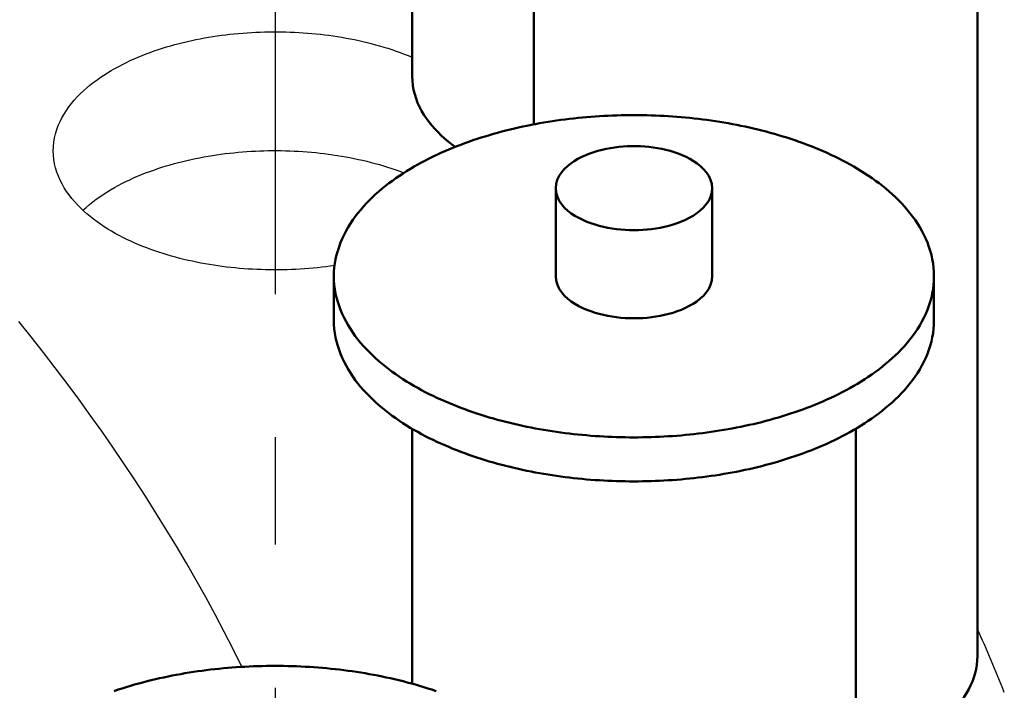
# Model space of a CAD drawing. Header units: millimetres. Extents: x 0 to 841, y 0 to 594.
# Tile 31 of 50: x 451 to 478, y 341 to 359. Entities that reach past the tile are written whole.
import ezdxf

# ---------------------------------------------------------------- set-up
doc = ezdxf.new("R2010")
doc.units = ezdxf.units.MM
doc.linetypes.add('EJE', pattern=[31, 20, -4, 3, -4])
for name, color, linetype, lineweight in [('EJE', 7, 'EJE', 25), ('FINA', 7, 'CONTINUOUS', 25), ('VIS', 7, 'CONTINUOUS', 50)]:
    doc.layers.add(name, color=color, linetype=linetype, lineweight=lineweight)

msp = doc.modelspace()

# ---------------------------------------------------------------- linework, layer by layer
at = {"layer": 'EJE'}
msp.add_line((457.7, 371.709), (457.7, 331.107), dxfattribs=at)
at = {"layer": 'FINA'}
for points in [[(461.533, 380.354), (461.533, 357.794)], [(464.934, 364.15), (464.934, 356.453)], [(477.33, 364.15), (477.33, 341.59)], [(451.502, 355.714), (451.506, 355.835), (451.518, 355.955), (451.538, 356.074), (451.566, 356.191), (451.601, 356.306), (451.643, 356.42), (451.691, 356.53), (451.745, 356.638), (451.805, 356.742), (451.87, 356.844), (451.939, 356.942), (452.013, 357.038), (452.091, 357.13), (452.172, 357.219), (452.256, 357.306), (452.344, 357.389), (452.434, 357.469), (452.526, 357.547), (452.62, 357.621), (452.717, 357.693), (452.816, 357.763), (452.916, 357.83), (453.018, 357.895), (453.121, 357.957), (453.225, 358.017), (453.331, 358.075), (453.438, 358.131), (453.546, 358.184), (453.655, 358.236), (453.765, 358.286), (453.876, 358.333), (453.987, 358.379), (454.1, 358.423), (454.213, 358.465), (454.326, 358.506), (454.44, 358.545), (454.555, 358.582), (454.67, 358.617), (454.786, 358.651), (454.902, 358.684), (455.019, 358.715), (455.136, 358.744), (455.253, 358.772), (455.371, 358.798), (455.489, 358.823), (455.607, 358.847), (455.725, 358.869), (455.844, 358.889), (455.963, 358.909), (456.082, 358.927), (456.202, 358.943), (456.321, 358.959), (456.441, 358.973), (456.561, 358.986), (456.681, 358.997), (456.801, 359.007), (456.922, 359.016), (457.042, 359.023), (457.162, 359.03), (457.283, 359.035), (457.403, 359.038), (457.524, 359.041), (457.645, 359.042), (457.765, 359.042), (457.886, 359.041), (458.006, 359.038), (458.127, 359.034), (458.247, 359.029), (458.368, 359.023), (458.488, 359.015), (458.608, 359.006), (458.728, 358.996), (458.848, 358.985), (458.968, 358.972), (459.088, 358.958), (459.208, 358.942), (459.327, 358.925), (459.446, 358.907), (459.565, 358.888), (459.684, 358.867), (459.803, 358.845), (459.921, 358.821), (460.039, 358.796), (460.156, 358.77), (460.274, 358.742), (460.391, 358.712), (460.507, 358.681), (460.623, 358.649), (460.739, 358.615), (460.854, 358.579), (460.969, 358.542), (461.083, 358.503), (461.197, 358.462), (461.309, 358.42), (461.422, 358.376), (461.533, 358.33)], [(461.533, 357.794), (461.538, 357.668), (461.551, 357.543), (461.573, 357.419), (461.603, 357.297), (461.641, 357.176), (461.686, 357.059), (461.739, 356.944), (461.798, 356.833), (461.862, 356.724), (461.932, 356.619), (462.007, 356.518), (462.086, 356.42), (462.17, 356.325), (462.257, 356.234), (462.347, 356.146), (462.44, 356.061), (462.536, 355.979), (462.635, 355.901), (462.735, 355.825)], [(476.117, 352.209), (476.114, 352.329), (476.105, 352.449), (476.09, 352.569), (476.07, 352.687), (476.043, 352.805), (476.012, 352.921), (475.975, 353.035), (475.933, 353.148), (475.886, 353.259), (475.834, 353.368), (475.779, 353.475), (475.719, 353.579), (475.656, 353.682), (475.589, 353.782), (475.519, 353.879), (475.445, 353.975), (475.369, 354.068), (475.29, 354.159), (475.208, 354.247), (475.124, 354.334), (475.038, 354.418), (474.95, 354.5), (474.86, 354.58), (474.768, 354.658), (474.675, 354.733), (474.58, 354.807), (474.483, 354.879), (474.385, 354.949), (474.286, 355.017), (474.185, 355.083), (474.084, 355.148), (473.981, 355.211), (473.877, 355.272), (473.773, 355.331), (473.667, 355.389), (473.561, 355.445), (473.453, 355.5), (473.345, 355.553), (473.237, 355.605), (473.127, 355.655), (473.017, 355.704), (472.907, 355.751), (472.795, 355.797), (472.684, 355.842), (472.571, 355.886), (472.458, 355.928), (472.345, 355.968), (472.231, 356.008), (472.117, 356.046), (472.003, 356.083), (471.888, 356.119), (471.773, 356.154), (471.657, 356.187), (471.541, 356.22), (471.425, 356.251), (471.308, 356.281), (471.191, 356.31), (471.074, 356.338), (470.957, 356.365), (470.839, 356.39), (470.721, 356.415), (470.603, 356.439), (470.485, 356.461), (470.367, 356.483), (470.248, 356.504), (470.129, 356.523), (470.01, 356.542), (469.891, 356.559), (469.772, 356.576), (469.653, 356.591), (469.533, 356.606), (469.413, 356.62), (469.294, 356.632), (469.174, 356.644), (469.054, 356.655), (468.934, 356.665), (468.814, 356.673), (468.694, 356.681), (468.574, 356.688), (468.453, 356.694), (468.333, 356.699), (468.213, 356.704), (468.092, 356.707), (467.972, 356.709), (467.852, 356.711), (467.731, 356.711), (467.611, 356.711), (467.491, 356.709), (467.37, 356.707), (467.25, 356.704), (467.13, 356.699), (467.009, 356.694), (466.889, 356.688), (466.769, 356.681), (466.649, 356.673), (466.529, 356.665), (466.409, 356.655), (466.289, 356.644), (466.169, 356.632), (466.049, 356.62), (465.93, 356.606), (465.81, 356.591), (465.691, 356.576), (465.571, 356.559), (465.452, 356.542), (465.333, 356.523), (465.215, 356.504), (465.096, 356.483), (464.978, 356.461), (464.859, 356.439), (464.741, 356.415), (464.623, 356.39), (464.506, 356.365), (464.389, 356.338), (464.271, 356.31), (464.155, 356.281), (464.038, 356.251), (463.922, 356.22), (463.806, 356.187), (463.69, 356.154), (463.575, 356.119), (463.46, 356.083), (463.345, 356.046), (463.231, 356.008), (463.118, 355.968), (463.004, 355.928), (462.891, 355.886), (462.779, 355.842), (462.667, 355.797), (462.556, 355.751), (462.445, 355.704), (462.335, 355.655), (462.226, 355.605), (462.117, 355.553), (462.009, 355.5), (461.902, 355.445), (461.796, 355.389), (461.69, 355.331), (461.585, 355.272), (461.482, 355.211), (461.379, 355.148), (461.277, 355.083), (461.177, 355.017), (461.078, 354.949), (460.98, 354.879), (460.883, 354.807), (460.788, 354.733), (460.694, 354.658), (460.602, 354.58), (460.512, 354.5), (460.424, 354.418), (460.338, 354.334), (460.254, 354.247), (460.173, 354.159), (460.094, 354.068), (460.018, 353.975), (459.944, 353.879), (459.874, 353.782), (459.807, 353.682), (459.743, 353.579), (459.684, 353.475), (459.628, 353.368), (459.577, 353.259), (459.53, 353.148), (459.488, 353.035), (459.451, 352.921), (459.419, 352.805), (459.393, 352.687), (459.372, 352.569), (459.357, 352.449), (459.348, 352.329), (459.345, 352.209)], [(469.919, 354.67), (469.908, 354.789), (469.875, 354.904), (469.824, 355.013), (469.757, 355.113), (469.679, 355.204), (469.593, 355.287), (469.499, 355.362), (469.4, 355.429), (469.296, 355.49), (469.19, 355.545), (469.08, 355.594), (468.968, 355.638), (468.855, 355.677), (468.74, 355.712), (468.624, 355.742), (468.507, 355.768), (468.389, 355.79), (468.27, 355.808), (468.151, 355.822), (468.031, 355.833), (467.911, 355.84), (467.791, 355.844), (467.671, 355.844), (467.551, 355.84), (467.432, 355.833), (467.312, 355.822), (467.193, 355.808), (467.074, 355.79), (466.956, 355.768), (466.839, 355.742), (466.723, 355.712), (466.608, 355.677), (466.494, 355.638), (466.383, 355.594), (466.273, 355.545), (466.166, 355.49), (466.063, 355.429), (465.964, 355.362), (465.87, 355.287), (465.783, 355.204), (465.705, 355.113), (465.639, 355.013), (465.588, 354.904), (465.555, 354.789), (465.544, 354.67)], [(459.364, 352.509), (459.244, 352.492), (459.124, 352.476), (459.004, 352.461), (458.884, 352.448), (458.763, 352.436), (458.643, 352.425), (458.522, 352.416), (458.401, 352.408), (458.28, 352.401), (458.159, 352.396), (458.038, 352.392), (457.917, 352.389), (457.796, 352.387), (457.675, 352.387), (457.554, 352.388), (457.433, 352.39), (457.312, 352.393), (457.191, 352.398), (457.07, 352.404), (456.949, 352.411), (456.828, 352.42), (456.708, 352.43), (456.587, 352.441), (456.467, 352.453), (456.347, 352.467), (456.226, 352.482), (456.106, 352.498), (455.987, 352.516), (455.867, 352.535), (455.748, 352.556), (455.629, 352.578), (455.51, 352.601), (455.391, 352.626), (455.273, 352.652), (455.155, 352.68), (455.038, 352.709), (454.921, 352.74), (454.804, 352.772), (454.688, 352.806), (454.572, 352.841), (454.457, 352.879), (454.342, 352.917), (454.228, 352.958), (454.115, 353), (454.002, 353.044), (453.89, 353.09), (453.778, 353.137), (453.668, 353.187), (453.558, 353.239), (453.45, 353.292), (453.342, 353.348), (453.236, 353.406), (453.131, 353.466), (453.027, 353.528), (452.925, 353.593), (452.824, 353.66), (452.725, 353.73), (452.628, 353.802), (452.533, 353.877), (452.44, 353.954), (452.349, 354.035), (452.261, 354.118), (452.177, 354.204), (452.095, 354.294), (452.017, 354.386), (451.943, 354.482), (451.873, 354.581), (451.807, 354.683), (451.747, 354.788), (451.692, 354.896), (451.644, 355.007), (451.602, 355.12), (451.566, 355.236), (451.538, 355.354), (451.518, 355.473), (451.506, 355.593), (451.502, 355.714)], [(452.329, 354.053), (452.419, 354.134), (452.511, 354.212), (452.605, 354.288), (452.702, 354.36), (452.8, 354.43), (452.9, 354.498), (453.002, 354.563), (453.105, 354.626), (453.21, 354.686), (453.315, 354.744), (453.422, 354.801), (453.53, 354.855), (453.639, 354.906), (453.749, 354.956), (453.86, 355.005), (453.972, 355.051), (454.084, 355.095), (454.197, 355.138), (454.311, 355.178), (454.425, 355.218), (454.54, 355.255), (454.655, 355.291), (454.771, 355.325), (454.887, 355.358), (455.004, 355.389), (455.121, 355.418), (455.238, 355.446), (455.356, 355.473), (455.474, 355.498), (455.592, 355.522), (455.711, 355.544), (455.83, 355.565), (455.949, 355.585), (456.069, 355.603), (456.188, 355.62), (456.308, 355.635), (456.428, 355.649), (456.548, 355.662), (456.668, 355.674), (456.788, 355.684), (456.909, 355.693), (457.029, 355.701), (457.15, 355.707), (457.271, 355.712), (457.391, 355.716), (457.512, 355.719), (457.633, 355.72), (457.753, 355.72), (457.874, 355.719), (457.995, 355.716), (458.116, 355.713), (458.236, 355.708), (458.357, 355.701), (458.477, 355.694), (458.598, 355.685), (458.718, 355.675), (458.838, 355.664), (458.958, 355.651), (459.078, 355.637), (459.198, 355.621), (459.318, 355.605), (459.437, 355.587), (459.556, 355.567), (459.675, 355.547), (459.794, 355.525), (459.912, 355.501), (460.031, 355.476), (460.148, 355.45), (460.266, 355.422), (460.383, 355.392), (460.5, 355.361), (460.616, 355.329), (460.732, 355.295), (460.847, 355.259), (460.962, 355.222), (461.076, 355.183), (461.19, 355.142), (461.303, 355.1)], [(465.544, 354.67), (465.556, 354.547), (465.59, 354.43), (465.643, 354.319), (465.712, 354.217), (465.793, 354.125), (465.883, 354.041), (465.98, 353.966), (466.082, 353.898), (466.189, 353.837), (466.299, 353.782), (466.411, 353.733), (466.526, 353.689), (466.643, 353.651), (466.761, 353.617), (466.88, 353.588), (467.001, 353.562), (467.122, 353.542), (467.243, 353.525), (467.366, 353.512), (467.488, 353.502), (467.611, 353.497), (467.734, 353.495), (467.857, 353.497), (467.979, 353.503), (468.102, 353.512), (468.224, 353.525), (468.346, 353.542), (468.467, 353.563), (468.587, 353.589), (468.706, 353.618), (468.824, 353.652), (468.941, 353.691), (469.056, 353.735), (469.168, 353.784), (469.278, 353.839)], [(465.544, 354.67), (465.544, 352.209)], [(469.278, 353.839), (469.384, 353.9), (469.486, 353.968), (469.582, 354.043), (469.672, 354.127), (469.752, 354.219), (469.82, 354.321), (469.873, 354.431), (469.907, 354.548), (469.919, 354.67)], [(469.919, 354.67), (469.919, 352.209)], [(459.345, 352.209), (459.348, 352.088), (459.357, 351.968), (459.372, 351.849), (459.393, 351.731), (459.419, 351.613), (459.451, 351.497), (459.488, 351.383), (459.53, 351.27), (459.577, 351.159), (459.628, 351.05), (459.684, 350.943), (459.743, 350.839), (459.807, 350.736), (459.873, 350.636), (459.944, 350.539), (460.017, 350.443), (460.093, 350.35), (460.172, 350.259), (460.254, 350.171), (460.338, 350.085), (460.424, 350), (460.512, 349.918), (460.602, 349.839), (460.693, 349.761), (460.787, 349.685), (460.882, 349.611), (460.978, 349.539), (461.076, 349.469), (461.176, 349.401), (461.276, 349.335), (461.378, 349.27), (461.48, 349.208), (461.584, 349.147), (461.689, 349.087), (461.794, 349.029), (461.9, 348.973), (462.008, 348.918), (462.116, 348.865), (462.224, 348.813), (462.334, 348.763), (462.444, 348.714), (462.554, 348.667), (462.665, 348.621), (462.777, 348.576), (462.889, 348.533), (463.002, 348.491), (463.115, 348.45), (463.229, 348.41), (463.343, 348.372), (463.458, 348.335), (463.572, 348.299), (463.688, 348.264), (463.803, 348.231), (463.919, 348.199), (464.035, 348.167), (464.152, 348.137), (464.269, 348.108), (464.386, 348.08), (464.503, 348.053), (464.621, 348.028), (464.738, 348.003), (464.856, 347.979), (464.974, 347.957), (465.093, 347.935), (465.211, 347.915), (465.33, 347.895), (465.449, 347.876), (465.568, 347.859), (465.687, 347.842), (465.807, 347.827), (465.926, 347.812), (466.046, 347.798), (466.165, 347.786), (466.285, 347.774), (466.405, 347.763), (466.525, 347.753), (466.645, 347.744), (466.765, 347.736), (466.885, 347.729), (467.005, 347.723), (467.125, 347.718), (467.246, 347.714), (467.366, 347.711), (467.486, 347.708), (467.607, 347.707), (467.727, 347.706), (467.847, 347.707), (467.968, 347.708), (468.088, 347.711), (468.208, 347.714), (468.329, 347.718), (468.449, 347.723), (468.569, 347.729), (468.689, 347.736), (468.809, 347.744), (468.929, 347.753), (469.049, 347.762), (469.169, 347.773), (469.289, 347.785), (469.408, 347.797), (469.528, 347.811), (469.648, 347.826), (469.767, 347.841), (469.886, 347.858), (470.005, 347.875), (470.124, 347.894), (470.243, 347.913), (470.361, 347.934), (470.48, 347.955), (470.598, 347.978), (470.716, 348.001), (470.834, 348.026), (470.951, 348.052), (471.069, 348.078), (471.186, 348.106), (471.303, 348.135), (471.419, 348.165), (471.535, 348.196), (471.651, 348.229), (471.767, 348.262), (471.882, 348.297), (471.997, 348.332), (472.111, 348.369), (472.226, 348.408), (472.339, 348.447), (472.453, 348.488), (472.565, 348.53), (472.678, 348.573), (472.789, 348.618), (472.901, 348.664), (473.011, 348.711), (473.121, 348.76), (473.231, 348.81), (473.339, 348.861), (473.447, 348.914), (473.555, 348.969), (473.661, 349.025)], [(459.345, 352.209), (459.345, 350.978)], [(465.544, 352.209), (465.556, 352.087), (465.59, 351.969), (465.643, 351.858), (465.712, 351.757), (465.793, 351.664), (465.883, 351.581), (465.98, 351.505), (466.082, 351.437), (466.189, 351.376), (466.299, 351.321), (466.411, 351.272), (466.526, 351.229), (466.643, 351.19), (466.761, 351.156), (466.88, 351.127), (467.001, 351.102), (467.122, 351.081), (467.243, 351.064), (467.366, 351.051), (467.488, 351.042), (467.611, 351.036), (467.734, 351.034), (467.857, 351.036), (467.979, 351.042), (468.102, 351.051), (468.224, 351.064), (468.346, 351.082), (468.467, 351.103), (468.587, 351.128), (468.706, 351.157), (468.824, 351.191), (468.941, 351.23), (469.056, 351.274), (469.168, 351.323), (469.278, 351.378)], [(469.278, 351.378), (469.384, 351.439), (469.486, 351.507), (469.582, 351.583), (469.672, 351.666), (469.752, 351.758), (469.82, 351.86), (469.873, 351.97), (469.907, 352.087), (469.919, 352.209)], [(473.661, 349.025), (473.767, 349.083), (473.872, 349.142), (473.976, 349.204), (474.079, 349.266), (474.18, 349.331), (474.281, 349.397), (474.381, 349.465), (474.479, 349.535), (474.576, 349.607), (474.671, 349.681), (474.765, 349.757), (474.857, 349.835), (474.947, 349.915), (475.035, 349.997), (475.122, 350.081), (475.206, 350.168), (475.288, 350.256), (475.367, 350.347), (475.443, 350.44), (475.517, 350.536), (475.587, 350.634), (475.654, 350.734), (475.718, 350.836), (475.778, 350.941), (475.834, 351.048), (475.885, 351.157), (475.932, 351.268), (475.974, 351.381), (476.011, 351.496), (476.043, 351.612), (476.07, 351.73), (476.09, 351.848), (476.105, 351.968), (476.114, 352.088), (476.117, 352.209)], [(476.117, 352.209), (476.117, 350.978)], [(456.776, 341.292), (456.531, 341.783), (456.281, 342.27), (456.024, 342.755), (455.763, 343.236), (455.495, 343.715), (455.222, 344.19), (454.944, 344.662), (454.661, 345.131), (454.372, 345.597), (454.078, 346.06), (453.78, 346.52), (453.476, 346.976), (453.168, 347.43), (452.856, 347.88), (452.538, 348.327), (452.217, 348.77), (451.89, 349.211), (451.56, 349.648), (451.225, 350.082), (450.887, 350.513), (450.544, 350.941)], [(456.776, 341.292), (456.531, 341.783), (456.281, 342.27), (456.024, 342.755), (455.763, 343.236), (455.495, 343.715), (455.222, 344.19), (454.944, 344.662), (454.661, 345.131), (454.372, 345.597), (454.078, 346.06), (453.78, 346.52), (453.476, 346.976), (453.168, 347.43), (452.856, 347.88), (452.538, 348.327), (452.217, 348.77), (451.89, 349.211), (451.56, 349.648), (451.225, 350.082), (450.887, 350.513), (450.544, 350.941)], [(459.345, 350.978), (459.348, 350.858), (459.357, 350.738), (459.372, 350.619), (459.393, 350.5), (459.419, 350.383), (459.451, 350.267), (459.488, 350.152), (459.53, 350.039), (459.577, 349.929), (459.628, 349.82), (459.684, 349.713), (459.743, 349.608), (459.807, 349.506), (459.873, 349.406), (459.944, 349.308), (460.017, 349.213), (460.093, 349.12), (460.172, 349.029), (460.254, 348.941), (460.338, 348.854), (460.424, 348.77), (460.512, 348.688), (460.602, 348.608), (460.693, 348.53), (460.787, 348.455), (460.882, 348.381), (460.978, 348.309), (461.076, 348.239), (461.176, 348.171), (461.276, 348.105), (461.378, 348.04), (461.48, 347.977), (461.584, 347.916), (461.689, 347.857), (461.794, 347.799), (461.9, 347.743), (462.008, 347.688), (462.116, 347.635), (462.224, 347.583), (462.334, 347.533), (462.444, 347.484), (462.554, 347.437), (462.665, 347.39), (462.777, 347.346), (462.889, 347.302), (463.002, 347.26), (463.115, 347.22), (463.229, 347.18), (463.343, 347.142), (463.458, 347.105), (463.572, 347.069), (463.688, 347.034), (463.803, 347.001), (463.919, 346.968), (464.035, 346.937), (464.152, 346.907), (464.269, 346.878), (464.386, 346.85), (464.503, 346.823), (464.621, 346.797), (464.738, 346.773), (464.856, 346.749), (464.974, 346.726), (465.093, 346.705), (465.211, 346.684), (465.33, 346.665), (465.449, 346.646), (465.568, 346.628), (465.687, 346.612), (465.807, 346.596), (465.926, 346.582), (466.046, 346.568), (466.165, 346.555), (466.285, 346.544), (466.405, 346.533), (466.525, 346.523), (466.645, 346.514), (466.765, 346.506), (466.885, 346.499), (467.005, 346.493), (467.125, 346.488), (467.246, 346.484), (467.366, 346.48), (467.486, 346.478), (467.607, 346.477), (467.727, 346.476), (467.847, 346.476), (467.968, 346.478), (468.088, 346.48), (468.208, 346.483), (468.329, 346.487), (468.449, 346.493), (468.569, 346.499), (468.689, 346.506), (468.809, 346.513), (468.929, 346.522), (469.049, 346.532), (469.169, 346.543), (469.289, 346.554), (469.408, 346.567), (469.528, 346.581), (469.648, 346.595), (469.767, 346.611), (469.886, 346.627), (470.005, 346.645), (470.124, 346.663), (470.243, 346.683), (470.361, 346.703), (470.48, 346.725), (470.598, 346.747), (470.716, 346.771), (470.834, 346.796), (470.951, 346.821), (471.069, 346.848), (471.186, 346.876), (471.303, 346.905), (471.419, 346.935), (471.535, 346.966), (471.651, 346.998), (471.767, 347.032), (471.882, 347.066), (471.997, 347.102), (472.111, 347.139), (472.226, 347.177), (472.339, 347.217), (472.453, 347.257), (472.565, 347.299), (472.678, 347.343), (472.789, 347.387), (472.901, 347.433), (473.011, 347.481), (473.121, 347.529), (473.231, 347.579), (473.339, 347.631), (473.447, 347.684), (473.555, 347.739), (473.661, 347.795)], [(473.661, 347.795), (473.767, 347.853), (473.872, 347.912), (473.976, 347.973), (474.079, 348.036), (474.18, 348.101), (474.281, 348.167), (474.381, 348.235), (474.479, 348.305), (474.576, 348.377), (474.671, 348.451), (474.765, 348.527), (474.857, 348.604), (474.947, 348.684), (475.035, 348.766), (475.122, 348.851), (475.206, 348.937), (475.288, 349.026), (475.367, 349.117), (475.443, 349.21), (475.517, 349.305), (475.587, 349.403), (475.654, 349.503), (475.718, 349.606), (475.778, 349.711), (475.834, 349.817), (475.885, 349.926), (475.932, 350.038), (475.974, 350.151), (476.011, 350.265), (476.043, 350.382), (476.07, 350.499), (476.09, 350.618), (476.105, 350.738), (476.114, 350.858), (476.117, 350.978)], [(461.533, 347.946), (461.533, 340.822)], [(473.93, 347.946), (473.93, 325.386)], [(478.082, 340.579), (478.037, 340.691), (477.992, 340.802), (477.946, 340.914), (477.901, 341.026), (477.855, 341.137), (477.808, 341.248), (477.762, 341.36), (477.715, 341.471), (477.668, 341.582), (477.62, 341.693), (477.572, 341.803), (477.525, 341.914), (477.476, 342.025), (477.428, 342.135), (477.379, 342.245), (477.33, 342.355)], [(475.913, 339.473), (476.013, 339.54), (476.112, 339.609), (476.209, 339.681), (476.304, 339.756), (476.396, 339.834), (476.486, 339.914), (476.574, 339.997), (476.658, 340.084), (476.74, 340.173), (476.818, 340.265), (476.891, 340.361), (476.961, 340.459), (477.026, 340.561), (477.086, 340.666), (477.141, 340.774), (477.189, 340.884), (477.231, 340.997), (477.266, 341.113), (477.294, 341.231), (477.314, 341.35), (477.326, 341.47), (477.33, 341.59)], [(462.2, 340.616), (462.086, 340.655), (461.972, 340.692), (461.857, 340.728), (461.741, 340.762), (461.626, 340.796), (461.51, 340.828), (461.393, 340.859), (461.277, 340.89), (461.16, 340.919), (461.043, 340.946), (460.926, 340.973), (460.808, 340.999), (460.69, 341.024), (460.572, 341.047), (460.454, 341.07), (460.335, 341.092), (460.217, 341.112), (460.098, 341.132), (459.979, 341.15), (459.86, 341.168), (459.741, 341.184), (459.621, 341.2), (459.502, 341.214), (459.382, 341.228), (459.263, 341.241), (459.143, 341.253), (459.023, 341.263), (458.903, 341.273), (458.783, 341.282), (458.663, 341.29), (458.542, 341.297), (458.422, 341.303), (458.302, 341.308), (458.182, 341.312), (458.061, 341.315), (457.941, 341.318), (457.821, 341.319), (457.7, 341.32), (457.58, 341.319), (457.459, 341.318), (457.339, 341.315), (457.219, 341.312), (457.098, 341.308), (456.978, 341.303), (456.858, 341.297), (456.738, 341.29), (456.618, 341.282), (456.497, 341.273), (456.377, 341.263), (456.258, 341.253), (456.138, 341.241), (456.018, 341.228), (455.898, 341.214), (455.779, 341.2), (455.66, 341.184), (455.54, 341.168), (455.421, 341.15), (455.302, 341.132), (455.183, 341.112), (455.065, 341.092), (454.946, 341.07), (454.828, 341.047), (454.71, 341.024), (454.592, 340.999), (454.475, 340.973), (454.357, 340.946), (454.24, 340.919), (454.123, 340.89), (454.007, 340.859), (453.891, 340.828), (453.775, 340.796), (453.659, 340.762), (453.544, 340.728), (453.429, 340.692), (453.314, 340.655), (453.2, 340.616)]]:
    msp.add_lwpolyline(points, dxfattribs=at)
at = {"layer": 'VIS'}
for points in [[(461.533, 380.354), (461.533, 357.794)], [(464.934, 364.15), (464.934, 356.453)], [(477.33, 364.15), (477.33, 341.59)], [(461.533, 357.794), (461.538, 357.668), (461.551, 357.543), (461.573, 357.419), (461.603, 357.297), (461.641, 357.176), (461.686, 357.059), (461.739, 356.944), (461.798, 356.833), (461.862, 356.724), (461.932, 356.619), (462.007, 356.518), (462.086, 356.42), (462.17, 356.325), (462.257, 356.234), (462.347, 356.146), (462.44, 356.061), (462.536, 355.979), (462.635, 355.901), (462.735, 355.825)], [(476.117, 352.209), (476.114, 352.329), (476.105, 352.449), (476.09, 352.569), (476.07, 352.687), (476.043, 352.805), (476.012, 352.921), (475.975, 353.035), (475.933, 353.148), (475.886, 353.259), (475.834, 353.368), (475.779, 353.475), (475.719, 353.579), (475.656, 353.682), (475.589, 353.782), (475.519, 353.879), (475.445, 353.975), (475.369, 354.068), (475.29, 354.159), (475.208, 354.247), (475.124, 354.334), (475.038, 354.418), (474.95, 354.5), (474.86, 354.58), (474.768, 354.658), (474.675, 354.733), (474.58, 354.807), (474.483, 354.879), (474.385, 354.949), (474.286, 355.017), (474.185, 355.083), (474.084, 355.148), (473.981, 355.211), (473.877, 355.272), (473.773, 355.331), (473.667, 355.389), (473.561, 355.445), (473.453, 355.5), (473.345, 355.553), (473.237, 355.605), (473.127, 355.655), (473.017, 355.704), (472.907, 355.751), (472.795, 355.797), (472.684, 355.842), (472.571, 355.886), (472.458, 355.928), (472.345, 355.968), (472.231, 356.008), (472.117, 356.046), (472.003, 356.083), (471.888, 356.119), (471.773, 356.154), (471.657, 356.187), (471.541, 356.22), (471.425, 356.251), (471.308, 356.281), (471.191, 356.31), (471.074, 356.338), (470.957, 356.365), (470.839, 356.39), (470.721, 356.415), (470.603, 356.439), (470.485, 356.461), (470.367, 356.483), (470.248, 356.504), (470.129, 356.523), (470.01, 356.542), (469.891, 356.559), (469.772, 356.576), (469.653, 356.591), (469.533, 356.606), (469.413, 356.62), (469.294, 356.632), (469.174, 356.644), (469.054, 356.655), (468.934, 356.665), (468.814, 356.673), (468.694, 356.681), (468.574, 356.688), (468.453, 356.694), (468.333, 356.699), (468.213, 356.704), (468.092, 356.707), (467.972, 356.709), (467.852, 356.711), (467.731, 356.711), (467.611, 356.711), (467.491, 356.709), (467.37, 356.707), (467.25, 356.704), (467.13, 356.699), (467.009, 356.694), (466.889, 356.688), (466.769, 356.681), (466.649, 356.673), (466.529, 356.665), (466.409, 356.655), (466.289, 356.644), (466.169, 356.632), (466.049, 356.62), (465.93, 356.606), (465.81, 356.591), (465.691, 356.576), (465.571, 356.559), (465.452, 356.542), (465.333, 356.523), (465.215, 356.504), (465.096, 356.483), (464.978, 356.461), (464.859, 356.439), (464.741, 356.415), (464.623, 356.39), (464.506, 356.365), (464.389, 356.338), (464.271, 356.31), (464.155, 356.281), (464.038, 356.251), (463.922, 356.22), (463.806, 356.187), (463.69, 356.154), (463.575, 356.119), (463.46, 356.083), (463.345, 356.046), (463.231, 356.008), (463.118, 355.968), (463.004, 355.928), (462.891, 355.886), (462.779, 355.842), (462.667, 355.797), (462.556, 355.751), (462.445, 355.704), (462.335, 355.655), (462.226, 355.605), (462.117, 355.553), (462.009, 355.5), (461.902, 355.445), (461.796, 355.389), (461.69, 355.331), (461.585, 355.272), (461.482, 355.211), (461.379, 355.148), (461.277, 355.083), (461.177, 355.017), (461.078, 354.949), (460.98, 354.879), (460.883, 354.807), (460.788, 354.733), (460.694, 354.658), (460.602, 354.58), (460.512, 354.5), (460.424, 354.418), (460.338, 354.334), (460.254, 354.247), (460.173, 354.159), (460.094, 354.068), (460.018, 353.975), (459.944, 353.879), (459.874, 353.782), (459.807, 353.682), (459.743, 353.579), (459.684, 353.475), (459.628, 353.368), (459.577, 353.259), (459.53, 353.148), (459.488, 353.035), (459.451, 352.921), (459.419, 352.805), (459.393, 352.687), (459.372, 352.569), (459.357, 352.449), (459.348, 352.329), (459.345, 352.209)], [(469.919, 354.67), (469.908, 354.789), (469.875, 354.904), (469.824, 355.013), (469.757, 355.113), (469.679, 355.204), (469.593, 355.287), (469.499, 355.362), (469.4, 355.429), (469.296, 355.49), (469.19, 355.545), (469.08, 355.594), (468.968, 355.638), (468.855, 355.677), (468.74, 355.712), (468.624, 355.742), (468.507, 355.768), (468.389, 355.79), (468.27, 355.808), (468.151, 355.822), (468.031, 355.833), (467.911, 355.84), (467.791, 355.844), (467.671, 355.844), (467.551, 355.84), (467.432, 355.833), (467.312, 355.822), (467.193, 355.808), (467.074, 355.79), (466.956, 355.768), (466.839, 355.742), (466.723, 355.712), (466.608, 355.677), (466.494, 355.638), (466.383, 355.594), (466.273, 355.545), (466.166, 355.49), (466.063, 355.429), (465.964, 355.362), (465.87, 355.287), (465.783, 355.204), (465.705, 355.113), (465.639, 355.013), (465.588, 354.904), (465.555, 354.789), (465.544, 354.67)], [(465.544, 354.67), (465.556, 354.547), (465.59, 354.43), (465.643, 354.319), (465.712, 354.217), (465.793, 354.125), (465.883, 354.041), (465.98, 353.966), (466.082, 353.898), (466.189, 353.837), (466.299, 353.782), (466.411, 353.733), (466.526, 353.689), (466.643, 353.651), (466.761, 353.617), (466.88, 353.588), (467.001, 353.562), (467.122, 353.542), (467.243, 353.525), (467.366, 353.512), (467.488, 353.502), (467.611, 353.497), (467.734, 353.495), (467.857, 353.497), (467.979, 353.503), (468.102, 353.512), (468.224, 353.525), (468.346, 353.542), (468.467, 353.563), (468.587, 353.589), (468.706, 353.618), (468.824, 353.652), (468.941, 353.691), (469.056, 353.735), (469.168, 353.784), (469.278, 353.839)], [(465.544, 354.67), (465.544, 352.209)], [(469.278, 353.839), (469.384, 353.9), (469.486, 353.968), (469.582, 354.043), (469.672, 354.127), (469.752, 354.219), (469.82, 354.321), (469.873, 354.431), (469.907, 354.548), (469.919, 354.67)], [(469.919, 354.67), (469.919, 352.209)], [(459.345, 352.209), (459.348, 352.088), (459.357, 351.968), (459.372, 351.849), (459.393, 351.731), (459.419, 351.613), (459.451, 351.497), (459.488, 351.383), (459.53, 351.27), (459.577, 351.159), (459.628, 351.05), (459.684, 350.943), (459.743, 350.839), (459.807, 350.736), (459.873, 350.636), (459.944, 350.539), (460.017, 350.443), (460.093, 350.35), (460.172, 350.259), (460.254, 350.171), (460.338, 350.085), (460.424, 350), (460.512, 349.918), (460.602, 349.839), (460.693, 349.761), (460.787, 349.685), (460.882, 349.611), (460.978, 349.539), (461.076, 349.469), (461.176, 349.401), (461.276, 349.335), (461.378, 349.27), (461.48, 349.208), (461.584, 349.147), (461.689, 349.087), (461.794, 349.029), (461.9, 348.973), (462.008, 348.918), (462.116, 348.865), (462.224, 348.813), (462.334, 348.763), (462.444, 348.714), (462.554, 348.667), (462.665, 348.621), (462.777, 348.576), (462.889, 348.533), (463.002, 348.491), (463.115, 348.45), (463.229, 348.41), (463.343, 348.372), (463.458, 348.335), (463.572, 348.299), (463.688, 348.264), (463.803, 348.231), (463.919, 348.199), (464.035, 348.167), (464.152, 348.137), (464.269, 348.108), (464.386, 348.08), (464.503, 348.053), (464.621, 348.028), (464.738, 348.003), (464.856, 347.979), (464.974, 347.957), (465.093, 347.935), (465.211, 347.915), (465.33, 347.895), (465.449, 347.876), (465.568, 347.859), (465.687, 347.842), (465.807, 347.827), (465.926, 347.812), (466.046, 347.798), (466.165, 347.786), (466.285, 347.774), (466.405, 347.763), (466.525, 347.753), (466.645, 347.744), (466.765, 347.736), (466.885, 347.729), (467.005, 347.723), (467.125, 347.718), (467.246, 347.714), (467.366, 347.711), (467.486, 347.708), (467.607, 347.707), (467.727, 347.706), (467.847, 347.707), (467.968, 347.708), (468.088, 347.711), (468.208, 347.714), (468.329, 347.718), (468.449, 347.723), (468.569, 347.729), (468.689, 347.736), (468.809, 347.744), (468.929, 347.753), (469.049, 347.762), (469.169, 347.773), (469.289, 347.785), (469.408, 347.797), (469.528, 347.811), (469.648, 347.826), (469.767, 347.841), (469.886, 347.858), (470.005, 347.875), (470.124, 347.894), (470.243, 347.913), (470.361, 347.934), (470.48, 347.955), (470.598, 347.978), (470.716, 348.001), (470.834, 348.026), (470.951, 348.052), (471.069, 348.078), (471.186, 348.106), (471.303, 348.135), (471.419, 348.165), (471.535, 348.196), (471.651, 348.229), (471.767, 348.262), (471.882, 348.297), (471.997, 348.332), (472.111, 348.369), (472.226, 348.408), (472.339, 348.447), (472.453, 348.488), (472.565, 348.53), (472.678, 348.573), (472.789, 348.618), (472.901, 348.664), (473.011, 348.711), (473.121, 348.76), (473.231, 348.81), (473.339, 348.861), (473.447, 348.914), (473.555, 348.969), (473.661, 349.025)], [(459.345, 352.209), (459.345, 350.978)], [(465.544, 352.209), (465.556, 352.087), (465.59, 351.969), (465.643, 351.858), (465.712, 351.757), (465.793, 351.664), (465.883, 351.581), (465.98, 351.505), (466.082, 351.437), (466.189, 351.376), (466.299, 351.321), (466.411, 351.272), (466.526, 351.229), (466.643, 351.19), (466.761, 351.156), (466.88, 351.127), (467.001, 351.102), (467.122, 351.081), (467.243, 351.064), (467.366, 351.051), (467.488, 351.042), (467.611, 351.036), (467.734, 351.034), (467.857, 351.036), (467.979, 351.042), (468.102, 351.051), (468.224, 351.064), (468.346, 351.082), (468.467, 351.103), (468.587, 351.128), (468.706, 351.157), (468.824, 351.191), (468.941, 351.23), (469.056, 351.274), (469.168, 351.323), (469.278, 351.378)], [(469.278, 351.378), (469.384, 351.439), (469.486, 351.507), (469.582, 351.583), (469.672, 351.666), (469.752, 351.758), (469.82, 351.86), (469.873, 351.97), (469.907, 352.087), (469.919, 352.209)], [(473.661, 349.025), (473.767, 349.083), (473.872, 349.142), (473.976, 349.204), (474.079, 349.266), (474.18, 349.331), (474.281, 349.397), (474.381, 349.465), (474.479, 349.535), (474.576, 349.607), (474.671, 349.681), (474.765, 349.757), (474.857, 349.835), (474.947, 349.915), (475.035, 349.997), (475.122, 350.081), (475.206, 350.168), (475.288, 350.256), (475.367, 350.347), (475.443, 350.44), (475.517, 350.536), (475.587, 350.634), (475.654, 350.734), (475.718, 350.836), (475.778, 350.941), (475.834, 351.048), (475.885, 351.157), (475.932, 351.268), (475.974, 351.381), (476.011, 351.496), (476.043, 351.612), (476.07, 351.73), (476.09, 351.848), (476.105, 351.968), (476.114, 352.088), (476.117, 352.209)], [(476.117, 352.209), (476.117, 350.978)], [(459.345, 350.978), (459.348, 350.858), (459.357, 350.738), (459.372, 350.619), (459.393, 350.5), (459.419, 350.383), (459.451, 350.267), (459.488, 350.152), (459.53, 350.039), (459.577, 349.929), (459.628, 349.82), (459.684, 349.713), (459.743, 349.608), (459.807, 349.506), (459.873, 349.406), (459.944, 349.308), (460.017, 349.213), (460.093, 349.12), (460.172, 349.029), (460.254, 348.941), (460.338, 348.854), (460.424, 348.77), (460.512, 348.688), (460.602, 348.608), (460.693, 348.53), (460.787, 348.455), (460.882, 348.381), (460.978, 348.309), (461.076, 348.239), (461.176, 348.171), (461.276, 348.105), (461.378, 348.04), (461.48, 347.977), (461.584, 347.916), (461.689, 347.857), (461.794, 347.799), (461.9, 347.743), (462.008, 347.688), (462.116, 347.635), (462.224, 347.583), (462.334, 347.533), (462.444, 347.484), (462.554, 347.437), (462.665, 347.39), (462.777, 347.346), (462.889, 347.302), (463.002, 347.26), (463.115, 347.22), (463.229, 347.18), (463.343, 347.142), (463.458, 347.105), (463.572, 347.069), (463.688, 347.034), (463.803, 347.001), (463.919, 346.968), (464.035, 346.937), (464.152, 346.907), (464.269, 346.878), (464.386, 346.85), (464.503, 346.823), (464.621, 346.797), (464.738, 346.773), (464.856, 346.749), (464.974, 346.726), (465.093, 346.705), (465.211, 346.684), (465.33, 346.665), (465.449, 346.646), (465.568, 346.628), (465.687, 346.612), (465.807, 346.596), (465.926, 346.582), (466.046, 346.568), (466.165, 346.555), (466.285, 346.544), (466.405, 346.533), (466.525, 346.523), (466.645, 346.514), (466.765, 346.506), (466.885, 346.499), (467.005, 346.493), (467.125, 346.488), (467.246, 346.484), (467.366, 346.48), (467.486, 346.478), (467.607, 346.477), (467.727, 346.476), (467.847, 346.476), (467.968, 346.478), (468.088, 346.48), (468.208, 346.483), (468.329, 346.487), (468.449, 346.493), (468.569, 346.499), (468.689, 346.506), (468.809, 346.513), (468.929, 346.522), (469.049, 346.532), (469.169, 346.543), (469.289, 346.554), (469.408, 346.567), (469.528, 346.581), (469.648, 346.595), (469.767, 346.611), (469.886, 346.627), (470.005, 346.645), (470.124, 346.663), (470.243, 346.683), (470.361, 346.703), (470.48, 346.725), (470.598, 346.747), (470.716, 346.771), (470.834, 346.796), (470.951, 346.821), (471.069, 346.848), (471.186, 346.876), (471.303, 346.905), (471.419, 346.935), (471.535, 346.966), (471.651, 346.998), (471.767, 347.032), (471.882, 347.066), (471.997, 347.102), (472.111, 347.139), (472.226, 347.177), (472.339, 347.217), (472.453, 347.257), (472.565, 347.299), (472.678, 347.343), (472.789, 347.387), (472.901, 347.433), (473.011, 347.481), (473.121, 347.529), (473.231, 347.579), (473.339, 347.631), (473.447, 347.684), (473.555, 347.739), (473.661, 347.795)], [(473.661, 347.795), (473.767, 347.853), (473.872, 347.912), (473.976, 347.973), (474.079, 348.036), (474.18, 348.101), (474.281, 348.167), (474.381, 348.235), (474.479, 348.305), (474.576, 348.377), (474.671, 348.451), (474.765, 348.527), (474.857, 348.604), (474.947, 348.684), (475.035, 348.766), (475.122, 348.851), (475.206, 348.937), (475.288, 349.026), (475.367, 349.117), (475.443, 349.21), (475.517, 349.305), (475.587, 349.403), (475.654, 349.503), (475.718, 349.606), (475.778, 349.711), (475.834, 349.817), (475.885, 349.926), (475.932, 350.038), (475.974, 350.151), (476.011, 350.265), (476.043, 350.382), (476.07, 350.499), (476.09, 350.618), (476.105, 350.738), (476.114, 350.858), (476.117, 350.978)], [(461.533, 347.946), (461.533, 340.822)], [(473.93, 347.946), (473.93, 325.386)], [(475.913, 339.473), (476.013, 339.54), (476.112, 339.609), (476.209, 339.681), (476.304, 339.756), (476.396, 339.834), (476.486, 339.914), (476.574, 339.997), (476.658, 340.084), (476.74, 340.173), (476.818, 340.265), (476.891, 340.361), (476.961, 340.459), (477.026, 340.561), (477.086, 340.666), (477.141, 340.774), (477.189, 340.884), (477.231, 340.997), (477.266, 341.113), (477.294, 341.231), (477.314, 341.35), (477.326, 341.47), (477.33, 341.59)], [(462.2, 340.616), (462.086, 340.655), (461.972, 340.692), (461.857, 340.728), (461.741, 340.762), (461.626, 340.796), (461.51, 340.828), (461.393, 340.859), (461.277, 340.89), (461.16, 340.919), (461.043, 340.946), (460.926, 340.973), (460.808, 340.999), (460.69, 341.024), (460.572, 341.047), (460.454, 341.07), (460.335, 341.092), (460.217, 341.112), (460.098, 341.132), (459.979, 341.15), (459.86, 341.168), (459.741, 341.184), (459.621, 341.2), (459.502, 341.214), (459.382, 341.228), (459.263, 341.241), (459.143, 341.253), (459.023, 341.263), (458.903, 341.273), (458.783, 341.282), (458.663, 341.29), (458.542, 341.297), (458.422, 341.303), (458.302, 341.308), (458.182, 341.312), (458.061, 341.315), (457.941, 341.318), (457.821, 341.319), (457.7, 341.32), (457.58, 341.319), (457.459, 341.318), (457.339, 341.315), (457.219, 341.312), (457.098, 341.308), (456.978, 341.303), (456.858, 341.297), (456.738, 341.29), (456.618, 341.282), (456.497, 341.273), (456.377, 341.263), (456.258, 341.253), (456.138, 341.241), (456.018, 341.228), (455.898, 341.214), (455.779, 341.2), (455.66, 341.184), (455.54, 341.168), (455.421, 341.15), (455.302, 341.132), (455.183, 341.112), (455.065, 341.092), (454.946, 341.07), (454.828, 341.047), (454.71, 341.024), (454.592, 340.999), (454.475, 340.973), (454.357, 340.946), (454.24, 340.919), (454.123, 340.89), (454.007, 340.859), (453.891, 340.828), (453.775, 340.796), (453.659, 340.762), (453.544, 340.728), (453.429, 340.692), (453.314, 340.655), (453.2, 340.616)]]:
    msp.add_lwpolyline(points, dxfattribs=at)

doc.saveas('drawing.dxf')
